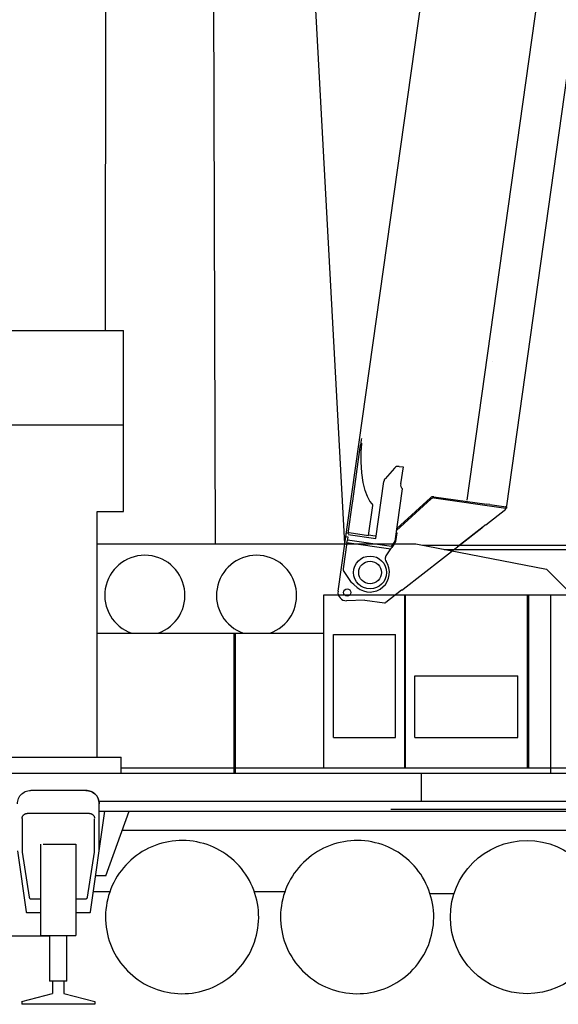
# Model space of a CAD drawing. Extents: x -439399 to 62702, y -349596 to 51651.
# Tile 25 of 63: x -249085 to -243853, y -107206 to -97643. Entities that reach past the tile are written whole.
import ezdxf

# ---------------------------------------------------------------- set-up
doc = ezdxf.new("R2010")
doc.units = 0
doc.layers.get('0').update_dxf_attribs({"linetype": 'CONTINUOUS'})

msp = doc.modelspace()

# ---------------------------------------------------------------- linework, layer by layer
at = {"color": 151, "linetype": 'Continuous'}
for p, q in [((-247964.957965, -65497.428119), (-245929.21627, -102735.170082)), ((-248218.972533, -65599.056512), (-248254.730528, -100662.770669)), ((-247260.2364, -78388.179358), (-247185.381204, -102735.170082)), ((-250105.658909, -100662.770668), (-248077.213108, -100662.770668)), ((-248077.213108, -102419.470375), (-248077.213108, -100662.770668)), ((-249821.501682, -101577.856362), (-248077.213108, -101577.856362)), ((-248331.266819, -102419.470375), (-248077.213108, -102419.470375)), ((-248331.266819, -104808.247759), (-248331.266819, -102419.470375)), ((-248331.568409, -102735.170082), (-248331.266819, -102735.170082)), ((-248331.266819, -102735.170082), (-245237.614406, -102735.170082)), ((-245237.614406, -102735.170082), (-243968.470774, -102980.395904)), ((-245173.439851, -102747.569985), (-242194.294676, -102747.569985)), ((-244963.317792, -102788.170082), (-243608.997733, -102788.170082)), ((-243718.69663, -103230.170082), (-243968.470774, -102980.395904)), ((-246131.294651, -104909.870034), (-246131.294651, -103230.170082)), ((-246131.294651, -103230.170082), (-243117.594639, -103230.170082)), ((-245345.694553, -104909.870034), (-245345.694553, -103230.170082)), ((-245338.194553, -104909.870034), (-245338.194553, -103230.170082)), ((-244152.494602, -104909.870095), (-244152.494602, -103230.170082)), ((-244138.294651, -104909.870095), (-244138.294651, -103230.170082)), ((-243924.594639, -104959.817147), (-243924.594639, -103230.170082)), ((-248331.266819, -103602.170082), (-246131.294651, -103602.170082)), ((-247001.994602, -104959.870034), (-247001.994602, -103602.170082)), ((-246988.494602, -104959.870034), (-246988.494602, -103602.170082)), ((-246035.494602, -104615.170082), (-246035.494602, -103615.170082)), ((-246035.494602, -103615.170082), (-245435.494602, -103615.170082)), ((-245435.494602, -104615.170082), (-245435.494602, -103615.170082)), ((-245245.494602, -104615.170082), (-245245.494602, -104015.170082)), ((-245245.494602, -104015.170082), (-244245.494602, -104015.170082)), ((-244245.494602, -104615.170082), (-244245.494602, -104015.170082)), ((-246035.494602, -104615.170082), (-245435.494602, -104615.170082)), ((-245245.494602, -104615.170082), (-244245.494602, -104615.170082)), ((-249823.383292, -104806.63929), (-248100.585666, -104806.63929)), ((-248100.585666, -104959.817147), (-248100.585666, -104806.63929)), ((-250099.294651, -104959.817147), (-239912.294651, -104959.817147)), ((-248100.709373, -104909.870034), (-242857.293491, -104909.870034)), ((-245180.905124, -105232.170082), (-245180.905124, -104959.817147)), ((-248442.294651, -105129.170082), (-248977.294651, -105129.170082)), ((-248313.600045, -105232.170082), (-239454.45383, -105232.170082)), ((-248312.294651, -105715.47007), (-248312.294651, -105259.170082)), ((-248407.794651, -105352.170082), (-249011.794651, -105352.170082)), ((-248396.077854, -106307.571083), (-248257.632432, -105329.170082)), ((-248312.294651, -105329.170082), (-239480.294651, -105329.170082)), ((-248249.718629, -105959.170082), (-248020.416932, -105329.170082)), ((-245481.294651, -105312.584297), (-242481.294651, -105312.584297)), ((-249061.794651, -105402.170082), (-249061.794651, -105727.170082)), ((-248357.794651, -105727.170082), (-248357.794651, -105404.920967)), ((-243538.739, -105517.170082), (-248088.843471, -105517.170082)), ((-248878.782444, -106539.170082), (-248878.782444, -105651.170082)), ((-248858.106174, -105651.170082), (-248540.806858, -105651.170082)), ((-248540.806858, -105651.170082), (-248540.806858, -106539.170082)), ((-249107.294651, -105715.47007), (-249023.511448, -106307.571083)), ((-249061.794651, -105727.170082), (-248994.403537, -106165.21122)), ((-248425.185764, -106165.21122), (-248357.794651, -105727.170082)), ((-248249.718629, -105959.170082), (-248346.778514, -105959.170082)), ((-248368.003772, -106109.170082), (-248210.31651, -106109.170082)), ((-246806.758274, -106109.170082), (-246507.879612, -106109.170082)), ((-245099.721315, -106129.170082), (-244864.905182, -106129.170082)), ((-248974.636448, -106182.170082), (-248878.782444, -106182.170082)), ((-248540.806858, -106182.170082), (-248444.952854, -106182.170082)), ((-249013.61008, -106316.170082), (-248878.782444, -106316.170082)), ((-248540.806858, -106316.170082), (-248405.979221, -106316.170082)), ((-248794.783909, -106544.170082), (-249499.082248, -106544.170082)), ((-248878.782444, -106539.170082), (-248540.806858, -106539.170082)), ((-248794.783909, -106539.169716), (-248794.783909, -106981.102306)), ((-248628.233127, -106981.102306), (-248628.233127, -106539.169716)), ((-248628.233127, -106981.102306), (-248794.783909, -106981.102306)), ((-248764.784397, -106981.102306), (-248764.784397, -107101.327885)), ((-248654.804905, -106981.102306), (-248654.804905, -107101.366595)), ((-249063.794651, -107180.268387), (-248764.784397, -107101.327885)), ((-248654.804905, -107101.366595), (-248355.794651, -107180.416095)), ((-249063.794651, -107180.268387), (-249063.794651, -107206.298473)), ((-248355.794651, -107180.416095), (-248355.794651, -107206.298473)), ((-248355.794651, -107206.298473), (-249063.794651, -107206.298473))]:
    msp.add_line(p, q, dxfattribs=at)
at = {"color": 10, "linetype": 'Continuous'}
for p, q in [((-244739.334257, -102309.566691), (-242982.044507, -89805.800411)), ((-245992.78995, -103195.200099), (-244133.266645, -90000.121289)), ((-244354.120053, -102363.705017), (-243692.908727, -97658.941967)), ((-245766.681734, -101722.878978), (-245774.172994, -101776.182063)), ((-245765.170572, -101712.126499), (-245766.681734, -101722.878978)), ((-245850.338709, -102318.129287), (-245776.831757, -101795.100144)), ((-245776.831757, -101795.100144), (-245774.172994, -101776.182063)), ((-245771.531642, -101757.387864), (-245765.316948, -101756.288963)), ((-245769.604793, -101937.683681), (-245768.869132, -101817.481743)), ((-245768.121738, -101804.982418), (-245768.869132, -101817.481743)), ((-245765.316948, -101756.288963), (-245768.121738, -101804.982418)), ((-245761.567135, -102045.751541), (-245769.604793, -101937.683681)), ((-245443.639042, -101997.77755), (-245535.675519, -102101.112421)), ((-245399.342069, -101981.518642), (-245361.474168, -101986.840628)), ((-245361.474168, -101986.840628), (-245384.576952, -102151.225474)), ((-245748.32027, -102138.319917), (-245761.567135, -102045.751541)), ((-245625.629182, -102680.83178), (-245547.850792, -102127.409774)), ((-245729.735561, -102214.451592), (-245748.32027, -102138.319917)), ((-245707.79115, -102273.870045), (-245729.735561, -102214.451592)), ((-245439.459825, -102706.996176), (-245368.374854, -102201.200322)), ((-245852.600568, -102334.223248), (-245850.338709, -102318.129287)), ((-245683.872628, -102319.241966), (-245707.79115, -102273.870045)), ((-245662.405829, -102346.130167), (-245683.872628, -102319.241966)), ((-245424.911886, -102603.482213), (-245087.809194, -102295.806869)), ((-245422.106084, -102583.517893), (-245096.243052, -102286.854025)), ((-245087.807472, -102295.805571), (-245087.057852, -102295.120456)), ((-245086.973235, -102295.044518), (-245086.944517, -102295.048554)), ((-245063.432738, -102288.254037), (-244362.771537, -102386.725547)), ((-245062.123878, -102276.320535), (-245061.792955, -102276.367043)), ((-245061.762727, -102276.371291), (-244547.04275, -102348.710466)), ((-245894.720945, -102633.925304), (-245852.600568, -102334.223248)), ((-245697.254964, -102651.578456), (-245656.282612, -102360.045022)), ((-245659.252373, -102349.106559), (-245662.405829, -102346.130167)), ((-245656.282612, -102360.045022), (-245655.417877, -102353.892115)), ((-244557.431222, -102548.559588), (-244362.318383, -102396.888116)), ((-244519.818523, -102352.536582), (-244547.04275, -102348.710466)), ((-244519.818523, -102352.536582), (-244361.101526, -102374.842801)), ((-244362.318383, -102396.888116), (-244369.973113, -102385.713432)), ((-244367.672994, -102373.919241), (-244354.120053, -102363.705017)), ((-244354.489603, -102387.889497), (-244362.771537, -102386.725547)), ((-244352.819592, -102376.006751), (-244361.101526, -102374.842801)), ((-244354.489603, -102387.889497), (-244352.819592, -102376.006751)), ((-245361.660102, -103173.733233), (-244594.721872, -102577.547693)), ((-244584.664666, -102570.027171), (-244831.837908, -102761.873288)), ((-244590.593883, -102574.730229), (-244777.833556, -102720.025683)), ((-244594.721872, -102577.547693), (-244590.429446, -102573.307998)), ((-244590.579702, -102574.618187), (-244590.593883, -102574.730229)), ((-244584.510374, -102568.797654), (-244584.664666, -102570.027171)), ((-245917.989717, -102662.968791), (-245899.174377, -102665.613115)), ((-245915.206297, -102643.163727), (-245913.536286, -102631.28098)), ((-245894.720945, -102633.925304), (-245913.323569, -102631.310876)), ((-245907.087383, -102721.917083), (-245905.158928, -102708.195409)), ((-245899.174377, -102665.613115), (-245905.158928, -102708.195409)), ((-245474.980866, -102758.554111), (-245901.786156, -102698.57054)), ((-245899.174377, -102665.613115), (-245897.19342, -102665.89152)), ((-245894.720945, -102633.925304), (-245883.425856, -102625.413844)), ((-245893.992497, -102643.115775), (-245625.629182, -102680.83178)), ((-245883.425856, -102625.413844), (-245697.254964, -102651.578456)), ((-245697.533369, -102653.559413), (-245697.254964, -102651.578456)), ((-245695.48972, -102649.806461), (-245696.976558, -102649.597499)), ((-245631.620029, -102658.78276), (-245695.48972, -102649.806461)), ((-245622.706453, -102660.035482), (-245631.620029, -102658.78276)), ((-245474.980866, -102758.554111), (-245439.459825, -102706.996176)), ((-245431.955009, -102711.080266), (-245419.986112, -102625.917138)), ((-245419.986112, -102625.917138), (-245429.249491, -102634.345878)), ((-245907.087383, -102721.917083), (-245943.067332, -102977.92772)), ((-245907.087383, -102721.917083), (-245480.664386, -102781.846927)), ((-245526.800267, -102848.895011), (-245480.664386, -102781.846927)), ((-245480.664386, -102781.846927), (-245471.884934, -102769.088098)), ((-245444.640194, -102729.493728), (-245471.884934, -102769.088098)), ((-245444.640194, -102729.493728), (-245431.955009, -102711.080266)), ((-244777.822728, -102719.94864), (-244777.833556, -102720.025683)), ((-245860.630328, -103110.687871), (-245939.900803, -102991.807644)), ((-245602.118555, -102937.058204), (-245602.338151, -102936.625178)), ((-245840.0849, -103129.045725), (-245856.882409, -103114.883412)), ((-245806.746092, -103157.154013), (-245840.0849, -103129.045725)), ((-245375.259789, -103184.279887), (-245527.299596, -103302.49376)), ((-245375.16083, -103183.575757), (-245372.893611, -103181.817304)), ((-245372.995969, -103182.545622), (-245361.660102, -103173.733233)), ((-245733.023707, -103279.713804), (-245910.612225, -103286.278572)), ((-245733.023707, -103279.713804), (-245542.359028, -103306.509977))]:
    msp.add_line(p, q, dxfattribs=at)
at = {"color": 102, "linetype": 'Continuous'}
msp.add_line((-244488.26143, -100961.389795), (-244488.223958, -100961.395062), dxfattribs=at)
at = {"color": 10, "linetype": 'Continuous'}
for points in [[(-244564.456005, -102551.365939), (-244565.733484, -102552.704172), (-244567.050909, -102554.030605), (-244569.801269, -102556.650324), (-244572.684881, -102559.23127), (-244574.919795, -102561.143742), (-244577.209171, -102563.037755), (-244581.909898, -102566.784024), (-244584.729872, -102568.96713), (-244590.429446, -102573.307998)], [(-244564.456005, -102551.365939), (-244565.85963, -102552.834357), (-244567.311653, -102554.285194), (-244568.945087, -102555.85383), (-244570.62496, -102557.402079), (-244573.870048, -102560.252718), (-244577.228121, -102563.052057), (-244579.624412, -102564.983429), (-244584.510374, -102568.797654)], [(-244564.456005, -102551.365939), (-244562.938117, -102550.893566), (-244561.495598, -102550.398281), (-244560.450332, -102549.999725), (-244559.461437, -102549.585521), (-244558.400434, -102549.085947), (-244557.431222, -102548.559588)], [(-244564.456005, -102551.365939), (-244562.938117, -102550.893566), (-244561.495598, -102550.398281), (-244560.450332, -102549.999725), (-244559.461437, -102549.585521), (-244558.400434, -102549.085947), (-244557.431222, -102548.559588)]]:
    msp.add_lwpolyline(points, dxfattribs=at)
at = {"color": 151, "linetype": 'Continuous'}
for points in [[(-249107.294651, -105259.170082), (-249106.582737, -105245.581337), (-249104.45383, -105232.141518), (-249100.932346, -105218.997841), (-249096.055393, -105206.29435), (-249089.877659, -105194.170082), (-249082.466526, -105182.757973), (-249073.903537, -105172.183144), (-249064.281955, -105162.561196), (-249053.70676, -105153.997841), (-249042.294651, -105146.58683), (-249030.170627, -105140.409218), (-249017.466526, -105135.532753), (-249004.322971, -105132.010903), (-248990.883518, -105129.882241), (-248979.969944, -105129.310292)], [(-248312.294651, -105259.170082), (-248313.006565, -105245.581337), (-248315.135471, -105232.141518), (-248318.656955, -105218.997841), (-248323.533909, -105206.29435), (-248329.711643, -105194.170082), (-248337.122776, -105182.757973), (-248345.685764, -105172.183144), (-248355.307346, -105162.561196), (-248365.882541, -105153.997841), (-248377.294651, -105146.58683), (-248389.418674, -105140.409218), (-248402.122776, -105135.532753), (-248415.26633, -105132.010903), (-248428.705784, -105129.882241), (-248442.294651, -105129.170082)], [(-248442.294651, -105129.170082), (-248428.705784, -105129.882241), (-248415.26633, -105132.010903), (-248402.122776, -105135.532753), (-248389.418674, -105140.409218), (-248377.294651, -105146.58683), (-248365.882541, -105153.997841), (-248355.307346, -105162.561196), (-248345.685764, -105172.183144), (-248337.122776, -105182.757973), (-248329.711643, -105194.170082), (-248323.533909, -105206.29435), (-248318.656955, -105218.997841), (-248315.135471, -105232.141518), (-248313.006565, -105245.581337), (-248312.294651, -105259.170082)], [(-249061.794651, -105402.170082), (-249061.716037, -105399.366555), (-249061.480198, -105396.571846), (-249061.088108, -105393.794777), (-249060.541233, -105391.044045), (-249059.840549, -105388.328316), (-249058.988987, -105385.656136), (-249057.988498, -105383.035897), (-249056.842991, -105380.475899), (-249055.555881, -105377.984139), (-249054.131077, -105375.568489), (-249052.572483, -105373.236519), (-249050.886448, -105370.995583), (-249049.076877, -105368.852761), (-249047.15012, -105366.814736), (-249045.112034, -105364.887978), (-249042.968967, -105363.078499), (-249040.728245, -105361.392037), (-249038.396213, -105359.83387), (-249035.980686, -105358.408913), (-249033.488987, -105357.121651), (-249030.928928, -105355.976113), (-249028.308811, -105354.97593), (-249025.636448, -105354.124214), (-249022.920627, -105353.423683), (-249020.170139, -105352.876534), (-249017.392795, -105352.484474), (-249014.598362, -105352.248757), (-249011.794651, -105352.170082)], [(-248407.794651, -105352.170082), (-248404.99094, -105352.248757), (-248402.196506, -105352.484474), (-248399.419162, -105352.876534), (-248396.668674, -105353.423683), (-248393.952854, -105354.124214), (-248391.280491, -105354.97593), (-248388.660373, -105355.976113), (-248386.100315, -105357.121651), (-248383.608616, -105358.408913), (-248381.193088, -105359.83387), (-248378.861057, -105361.392037), (-248376.620334, -105363.078499), (-248374.477268, -105364.887978), (-248372.439182, -105366.814736), (-248370.512424, -105368.852761), (-248368.702854, -105370.995583), (-248367.016819, -105373.236519), (-248365.458225, -105375.568489), (-248364.03342, -105377.984139), (-248362.746311, -105380.475899), (-248361.600803, -105383.035897), (-248360.600315, -105385.656136), (-248359.748752, -105388.328316), (-248359.048069, -105391.044045), (-248358.501194, -105393.794777), (-248358.109104, -105396.571846), (-248357.873264, -105399.366555), (-248357.866916, -105399.593514)], [(-246854.373264, -106002.477455), (-246871.543186, -105972.703896), (-246890.070041, -105943.755043), (-246909.913791, -105915.692787), (-246931.032444, -105888.576821), (-246953.381077, -105862.465248), (-246976.911594, -105837.413552), (-247001.574192, -105813.47538), (-247027.315647, -105790.701699), (-247054.08176, -105769.141213), (-247081.814914, -105748.839821), (-247110.456028, -105729.84092), (-247139.944065, -105712.185097), (-247170.216037, -105695.909889), (-247201.207493, -105681.050148), (-247232.852024, -105667.637551), (-247265.082248, -105655.700722), (-247297.829319, -105645.265175), (-247331.023411, -105636.353066), (-247364.593723, -105628.983498), (-247398.468479, -105623.172219), (-247432.575412, -105618.931557), (-247466.842014, -105616.270668), (-247501.194797, -105615.195107), (-247535.560764, -105615.707192), (-247569.866184, -105617.805947), (-247604.038059, -105621.486733), (-247638.003635, -105626.74186), (-247671.690403, -105633.559975), (-247705.026096, -105641.926552), (-247737.939914, -105651.823769), (-247770.361545, -105663.230568), (-247802.221653, -105676.122475), (-247833.452366, -105690.472023), (-247863.987278, -105706.248635), (-247893.760959, -105723.418618), (-247922.70969, -105741.945351), (-247950.77219, -105761.789223), (-247977.887912, -105782.907997), (-248003.999729, -105805.256508), (-248029.050998, -105828.787087), (-248052.989475, -105853.449501), (-248075.762912, -105879.191201), (-248097.323459, -105905.957192), (-248117.624729, -105933.690346), (-248136.623752, -105962.33152), (-248154.279514, -105991.819557), (-248170.554905, -106022.09153), (-248185.414768, -106053.082863), (-248198.827366, -106084.727333), (-248210.763889, -106116.957558), (-248221.199436, -106149.704689), (-248230.111545, -106182.898781), (-248237.481174, -106216.469033), (-248243.292698, -106250.34391), (-248247.532932, -106284.450844), (-248250.194065, -106318.717446), (-248251.269748, -106353.070229), (-248250.757541, -106387.436074), (-248248.658909, -106421.741616), (-248244.978245, -106455.913613), (-248239.722873, -106489.879189), (-248232.905002, -106523.565712), (-248224.538303, -106556.901528), (-248214.640842, -106589.815346), (-248203.234104, -106622.236977), (-248190.342502, -106654.097084), (-248175.992893, -106685.327919), (-248160.216037, -106715.862709)], [(-245154.373264, -106002.477455), (-245171.543186, -105972.703896), (-245190.069919, -105943.755043), (-245209.913791, -105915.692787), (-245231.032566, -105888.576821), (-245253.381077, -105862.465248), (-245276.911594, -105837.413552), (-245301.57407, -105813.47538), (-245327.315769, -105790.701699), (-245354.08176, -105769.141213), (-245381.814914, -105748.839821), (-245410.456028, -105729.84092), (-245439.944065, -105712.185097), (-245470.216037, -105695.909889), (-245501.207493, -105681.050148), (-245532.851902, -105667.637551), (-245565.082126, -105655.700722), (-245597.829197, -105645.265175), (-245631.023411, -105636.353066), (-245664.593601, -105628.983498), (-245698.468479, -105623.172219), (-245732.575412, -105618.931557), (-245766.842014, -105616.270668), (-245801.194797, -105615.195107), (-245835.560764, -105615.707192), (-245869.866184, -105617.805947), (-245904.038059, -105621.486733), (-245938.003635, -105626.74186), (-245971.690403, -105633.559975), (-246005.026096, -105641.926552), (-246037.939914, -105651.823769), (-246070.361545, -105663.230568), (-246102.221653, -105676.122475), (-246133.452366, -105690.472023), (-246163.987278, -105706.248635), (-246193.760715, -105723.418618), (-246222.70969, -105741.945351), (-246250.771946, -105761.789223), (-246277.887912, -105782.907997), (-246303.999485, -105805.256508), (-246329.051243, -105828.787087), (-246352.989475, -105853.449501), (-246375.762912, -105879.191201), (-246397.323459, -105905.957192), (-246417.624973, -105933.690346), (-246436.623752, -105962.33152), (-246454.279514, -105991.819557), (-246470.554905, -106022.09153), (-246485.414524, -106053.082863), (-246498.827121, -106084.727333), (-246510.763889, -106116.957558), (-246521.199436, -106149.704689), (-246530.111545, -106182.898781), (-246537.481174, -106216.469033), (-246543.292453, -106250.34391), (-246547.533176, -106284.450844), (-246550.194065, -106318.717446), (-246551.269748, -106353.070229), (-246550.757541, -106387.436074), (-246548.658909, -106421.741616), (-246544.978, -106455.913613), (-246539.722873, -106489.879189), (-246532.904758, -106523.565712), (-246524.538303, -106556.901528), (-246514.640842, -106589.815346), (-246503.234104, -106622.236977), (-246490.342258, -106654.097084), (-246475.992649, -106685.327919), (-246460.216037, -106715.862709)], [(-248160.216037, -106715.862709), (-248143.046116, -106745.636269), (-248124.51926, -106774.585121), (-248104.67551, -106802.647377), (-248083.556858, -106829.763344), (-248061.208225, -106855.874916), (-248037.677463, -106880.926674), (-248013.015354, -106904.864784), (-247987.273655, -106927.638466), (-247960.507541, -106949.198891), (-247932.774143, -106969.500405), (-247904.13303, -106988.499184), (-247874.645237, -107006.155068), (-247844.373264, -107022.430336), (-247813.381809, -107037.289955), (-247781.737278, -107050.702553), (-247749.507053, -107062.639443), (-247716.759983, -107073.07499), (-247683.565891, -107081.987099), (-247649.995578, -107089.356606), (-247616.120823, -107095.167885), (-247582.013889, -107099.408608), (-247547.747287, -107102.069496), (-247513.394504, -107103.145058), (-247479.028537, -107102.632973), (-247444.723118, -107100.534218), (-247410.551243, -107096.853432), (-247376.585666, -107091.598305), (-247342.898899, -107084.78019), (-247309.563205, -107076.413613), (-247276.649387, -107066.516396), (-247244.227756, -107055.109535), (-247212.367649, -107042.21769), (-247181.136936, -107027.86808), (-247150.602024, -107012.091469), (-247120.828586, -106994.921547), (-247091.879612, -106976.394814), (-247063.817356, -106956.550942), (-247036.701389, -106935.432167), (-247010.589817, -106913.083657), (-246985.538059, -106889.553139), (-246961.599827, -106864.890663), (-246938.826389, -106839.148964), (-246917.265842, -106812.382973), (-246896.964328, -106784.649819), (-246877.965549, -106756.008705), (-246860.309787, -106726.520668), (-246844.034397, -106696.248696), (-246829.174778, -106665.257241), (-246815.76218, -106633.612831), (-246803.825412, -106601.382607), (-246793.389866, -106568.635536), (-246784.477756, -106535.441323), (-246777.108127, -106501.871132), (-246771.296848, -106467.996254), (-246767.056125, -106433.889321), (-246764.395237, -106399.622719), (-246763.319553, -106365.269936), (-246763.83176, -106330.904091), (-246765.930393, -106296.598549), (-246769.611301, -106262.426552), (-246774.866428, -106228.460976), (-246781.684543, -106194.774452), (-246790.050998, -106161.438637), (-246799.948459, -106128.524819), (-246811.355198, -106096.103249), (-246824.247043, -106064.24308), (-246838.596653, -106033.012245), (-246854.373264, -106002.477455)], [(-246460.216037, -106715.862709), (-246443.046116, -106745.636269), (-246424.51926, -106774.585121), (-246404.67551, -106802.647377), (-246383.556858, -106829.763344), (-246361.208225, -106855.874916), (-246337.677707, -106880.926674), (-246313.01511, -106904.864784), (-246287.273655, -106927.638466), (-246260.507541, -106949.198891), (-246232.774387, -106969.500405), (-246204.133274, -106988.499184), (-246174.645237, -107006.155068), (-246144.373264, -107022.430336), (-246113.381809, -107037.289955), (-246081.737278, -107050.702553), (-246049.507053, -107062.639443), (-246016.759983, -107073.07499), (-245983.565891, -107081.987099), (-245949.995578, -107089.356606), (-245916.120823, -107095.167885), (-245882.013889, -107099.408608), (-245847.747287, -107102.069496), (-245813.394504, -107103.145058), (-245779.02866, -107102.632973), (-245744.723118, -107100.534218), (-245710.55112, -107096.853432), (-245676.585544, -107091.598305), (-245642.899021, -107084.78019), (-245609.563205, -107076.413613), (-245576.649387, -107066.516396), (-245544.227756, -107055.109535), (-245512.367649, -107042.21769), (-245481.136814, -107027.86808), (-245450.602024, -107012.091469), (-245420.828464, -106994.921547), (-245391.879612, -106976.394814), (-245363.817356, -106956.550942), (-245336.701389, -106935.432167), (-245310.589817, -106913.083657), (-245285.538059, -106889.553139), (-245261.599949, -106864.890663), (-245238.826267, -106839.148964), (-245217.265842, -106812.382973), (-245196.964328, -106784.649819), (-245177.965549, -106756.008705), (-245160.309665, -106726.520668), (-245144.034397, -106696.248696), (-245129.174778, -106665.257241), (-245115.76218, -106633.612831), (-245103.82529, -106601.382607), (-245093.389744, -106568.635536), (-245084.477634, -106535.441323), (-245077.108127, -106501.871132), (-245071.296848, -106467.996254), (-245067.056125, -106433.889321), (-245064.395237, -106399.622719), (-245063.319675, -106365.269936), (-245063.83176, -106330.904091), (-245065.930515, -106296.598549), (-245069.611301, -106262.426552), (-245074.866428, -106228.460976), (-245081.684543, -106194.774452), (-245090.05112, -106161.438637), (-245099.948337, -106128.524819), (-245111.355198, -106096.103249), (-245124.247043, -106064.24308), (-245138.596653, -106033.012245), (-245154.373264, -106002.477455)], [(-248994.403537, -106165.21122), (-248994.056858, -106166.949074), (-248993.557834, -106168.649391), (-248992.909885, -106170.298867), (-248992.118381, -106171.884438), (-248991.190159, -106173.393837), (-248990.131565, -106174.815102), (-248988.951389, -106176.137062), (-248987.658909, -106177.349404), (-248986.264377, -106178.442543), (-248984.778049, -106179.407936), (-248983.21262, -106180.238014), (-248981.579319, -106180.926186), (-248979.891819, -106181.467201), (-248978.163303, -106181.856667), (-248976.406467, -106182.091591), (-248974.636448, -106182.170082)], [(-248444.952854, -106182.170082), (-248443.182834, -106182.091591), (-248441.425998, -106181.856667), (-248439.697483, -106181.467201), (-248438.009983, -106180.926186), (-248436.376682, -106180.238014), (-248434.811252, -106179.407936), (-248433.324924, -106178.442543), (-248431.930393, -106177.349404), (-248430.637912, -106176.137062), (-248429.457737, -106174.815102), (-248428.399143, -106173.393837), (-248427.47092, -106171.884438), (-248426.679416, -106170.298867), (-248426.031467, -106168.649391), (-248425.532444, -106166.949074), (-248425.185764, -106165.21122)], [(-249023.511448, -106307.571083), (-249022.394748, -106310.947914), (-249020.166721, -106313.720253), (-249017.11008, -106315.537636), (-249013.61008, -106316.170082)], [(-248405.979221, -106316.170082), (-248402.479221, -106315.537636), (-248399.42258, -106313.720253), (-248397.194553, -106310.947914), (-248396.077854, -106307.571083)]]:
    msp.add_lwpolyline(points, dxfattribs=at)
for centre, radius in [((-245682.294651, -103012.170082), 160.000045), ((-244157.421029, -106359.116498), 743.914767)]:
    msp.add_circle(centre, radius, dxfattribs=at)
at = {"color": 10, "linetype": 'Continuous'}
for centre, radius in [((-245682.294651, -103012.170082), 110), ((-245903.461313, -103206.279168), 35.250003)]:
    msp.add_circle(centre, radius, dxfattribs=at)
for centre, radius, start, end in [((-245406.300724, -102031.032045), 49.999999, 81.999995, 138.309932), ((-245498.337388, -102134.36843), 49.999999, 138.309932, 171.999997), ((-245325.160249, -102159.575947), 59.999999, 171.999997, 223.926876), ((-245067.969124, -102317.91162), 41.999999, 81.999995, 132.314543), ((-245067.607973, -102317.962377), 41.999999, 81.999995, 132.314543), ((-245067.585321, -102317.96556), 29.999999, 81.999995, 132.38682), ((-245067.607973, -102317.962377), 29.999999, 81.999995, 132.314543), ((-245917.565322, -102559.925419), 333.422541, 38.165599, 39.219252), ((-244613.371075, -102587.623533), 3.8, 301.57778, 314.043822), ((-247869.335782, -103234.223856), 389.5, 289.150006, 250.849994), ((-246784.289402, -103234.264684), 389.5, 289.168305, 250.831695), ((-245485.608241, -102877.237965), 49.999999, 162.299674, 214.129021), ((-245485.608241, -102877.237965), 49.999999, 145.468435, 162.299674), ((-245890.14492, -102946.26733), 66.999999, 171.999997, 172.05662), ((-245923.260757, -102980.711353), 20, 171.999997, 213.695601), ((-245684.275608, -103011.891677), 189.999996, 229.865739, 34.129026), ((-245843.990307, -103099.591576), 20, 213.695601, 229.865739), ((-245913.568207, -103206.333989), 79.999998, 171.999997, 272.1173), ((-245543.836177, -103273.987163), 31.999999, 262, 262.074127), ((-245540.55476, -103286.567302), 20, 262, 262.201995), ((-245539.575608, -103286.704913), 20, 262, 307.865762)]:
    msp.add_arc(centre, radius, start, end, dxfattribs=at)

doc.saveas('drawing.dxf')
